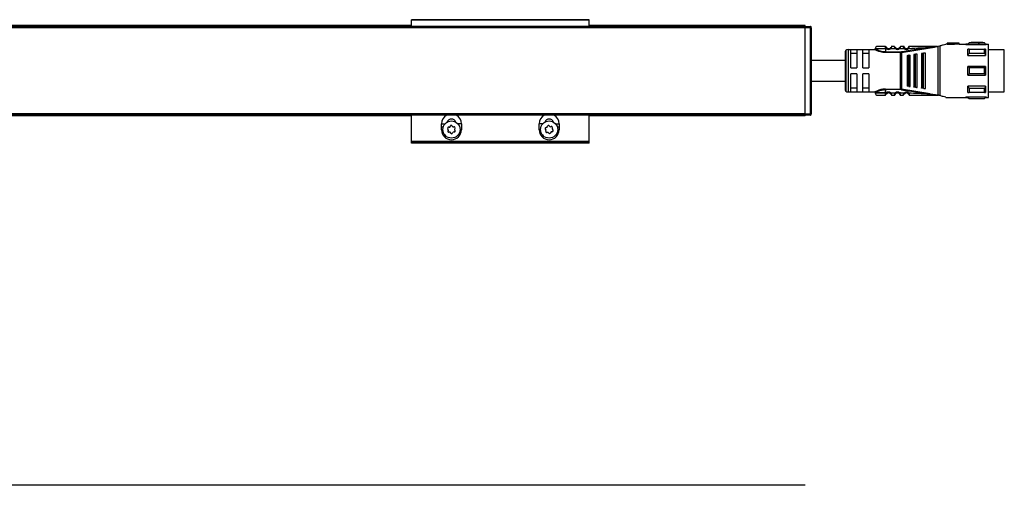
# Model space of a CAD drawing. Header units: millimetres. Extents: x -781 to 2459, y 413 to 796.
# Tile 14 of 17: x 199 to 531, y 639 to 796. Entities that reach past the tile are written whole.
import ezdxf

# ---------------------------------------------------------------- set-up
doc = ezdxf.new("R2010")
doc.units = ezdxf.units.MM

# ---------------------------------------------------------------- blocks, each defined once
blk = doc.blocks.new('Drawing View1')
at = {"color": 7, "linetype": 'Continuous', "lineweight": 25}
for p, q in [((-75, 20.75), (-135, 20.75)), ((-135, 20.55), (-135, 20.75)), ((-75, 20.55), (-135, 20.55)), ((-135, 18.5), (-135, 20.55)), ((-75, 20.55), (-75, 20.75)), ((-75, 18.5), (-75, 20.55)), ((-2, 18.5), (-598, 18.5)), ((-2, 18), (-598, 18)), ((-135, 18.75), (-465, 18.75)), ((-135, 18.55), (-465, 18.55)), ((-2, 18.75), (-75, 18.75)), ((-2, 18.55), (-75, 18.55)), ((-2, 18.55), (-2, 18.75)), ((-2, 18.5), (-2, 18.55)), ((-2, 18.5), (-0.2, 18.5)), ((-2, -11), (-2, 18)), ((-0.2, 18), (-2, 18)), ((-0.2, 18), (-0.2, 18.5)), ((-0.2, -11), (-0.2, 18)), ((0, 18), (-0.2, 18)), ((0, 18), (0, 18.3)), ((0, 18), (0, -11)), ((0.05, 17.55), (0, 17.55)), ((0.05, 13.05), (0.05, 17.55)), ((0, 13.05), (0.05, 13.05)), ((11.79, 10.36), (11.79, -3.36)), ((12.5, 10.65), (12.5, -3.65)), ((12.5, 10.65), (21.5, 10.65)), ((15.5, 10.58), (13.5, 10.58)), ((13.5, 4.5), (13.5, 10.58)), ((15.5, 10.58), (15.5, 4.5)), ((17.5, 4.5), (17.5, 10.58)), ((19.5, 10.58), (17.5, 10.58)), ((19.5, 10.58), (19.5, 4.5)), ((25.2, 11.72), (25.19, 11.75)), ((25.2, 10.95), (25.2, 9.85)), ((25.52, 10.95), (25.2, 10.95)), ((26.89, 10.96), (26.69, 11.18)), ((28.49, 10.97), (26.89, 10.96)), ((28.19, 11.75), (27.21, 11.75)), ((28.68, 11.18), (28.69, 11.2)), ((29.93, 11), (29.72, 11.21)), ((30.6, 9.71), (40.26, 11.27)), ((31.48, 11.54), (31.49, 11.51)), ((31.65, 11.24), (31.63, 11.23)), ((32.93, 11.52), (32.93, 11.51)), ((42.49, 11.75), (42.64, 11.75)), ((42.95, -4.75), (42.95, 11.75)), ((43, 11.76), (43.52, 11.9)), ((43.52, 11.9), (43.52, -4.9)), ((45.77, 12.5), (45.5, 12.5)), ((45.5, 12.5), (45.5, 12.43)), ((46, 12.5), (45.77, 12.5)), ((50, 12.8), (46, 12.8)), ((46, 12.8), (46, 12.77)), ((48.5, 12.77), (46, 12.77)), ((46, 12.47), (46, 12.77)), ((46, 12.47), (48.5, 12.47)), ((50, 12.8), (48.5, 12.69)), ((48.5, 12.77), (48.5, 12.69)), ((48.5, 12.38), (48.5, 12.69)), ((50, 12.5), (48.5, 12.38)), ((50, 12.5), (50, 12.8)), ((50, 12.5), (52.29, 12.5)), ((52.29, 12.5), (52.29, 12.35)), ((52.29, 12.35), (59.2, 12.35)), ((53, 12.5), (52.3, 12.5)), ((53.4, 12.9), (53, 12.5)), ((53, 12.37), (53, 12.5)), ((53, 12.37), (59, 12.37)), ((54.1, 12.9), (53.4, 12.9)), ((58.6, 12.84), (53.4, 12.84)), ((53.4, 10.85), (58.6, 10.85)), ((58.1, 13.1), (54.1, 13.1)), ((54.1, 13.1), (54.1, 13.09)), ((56.5, 13.09), (54.1, 13.09)), ((54.1, 12.89), (54.1, 13.09)), ((54.1, 12.89), (56.5, 12.89)), ((56.5, 13.09), (56.5, 13.05)), ((56.5, 12.85), (56.5, 13.05)), ((58.1, 12.9), (58.1, 13.1)), ((58.6, 12.9), (58.1, 12.9)), ((59, 12.5), (58.6, 12.9)), ((58.6, 12.84), (58.6, 12.9)), ((59.2, 12.5), (59, 12.5)), ((59, 12.5), (59, 12.37)), ((59, 10.84), (59, 8.71)), ((59.2, 12.5), (59.2, 12.35)), ((59.2, 12.5), (60, 12.5)), ((60, -5.5), (60, 12.5)), ((65.3, 10.63), (60, 10.63)), ((65.3, -3.62), (65.3, 10.63)), ((11.5, 9.65), (11.5, -2.65)), ((13.5, 9.42), (15.5, 9.42)), ((17.5, 9.42), (19.5, 9.42)), ((30.17, 9.85), (30.17, 9.68)), ((30.17, -2.68), (30.17, 9.68)), ((30.57, 9.88), (30.6, 9.71)), ((30.6, 9.71), (30.6, -2.71)), ((32.5, 8.68), (32.5, -1.68)), ((32.84, 8.73), (33.04, 8.75)), ((32.84, 8.73), (32.84, -1.73)), ((33.5, -1.81), (33.5, 8.81)), ((34.7, 8.97), (34.7, -1.97)), ((35.13, 9.03), (35.33, 9.05)), ((35.13, 9.03), (35.13, -2.03)), ((35.9, -2.13), (35.9, 9.13)), ((37.3, 9.31), (37.3, -2.31)), ((37.81, 9.38), (37.81, -2.38)), ((38.1, 9.42), (38.01, 9.41)), ((38.01, -2.41), (38.01, 9.41)), ((38.7, -2.5), (38.7, 9.5)), ((53, 8.71), (59, 8.71)), ((58.6, 9.38), (53.4, 9.38)), ((13.5, 4.5), (15.5, 4.5)), ((17.5, 4.5), (19.5, 4.5)), ((53, 2), (53, 5)), ((59, 5), (53, 5)), ((53.4, 4.56), (58.6, 4.56)), ((15.5, 2.5), (13.5, 2.5)), ((13.5, -3.58), (13.5, 2.5)), ((15.5, 2.5), (15.5, -3.58)), ((19.5, 2.5), (17.5, 2.5)), ((17.5, -3.58), (17.5, 2.5)), ((19.5, 2.5), (19.5, -3.58)), ((53, 2), (59, 2)), ((58.6, 2.44), (53.4, 2.44)), ((15.5, -2.42), (13.5, -2.42)), ((19.5, -2.42), (17.5, -2.42)), ((25.2, -2.68), (30.17, -2.68)), ((25.2, -2.85), (25.2, -3.95)), ((30.17, -2.85), (25.2, -2.85)), ((25.2, -3.95), (25.2, -2.85)), ((30.17, -2.85), (30.17, -2.68)), ((30.57, -2.88), (30.6, -2.71)), ((40.26, -4.27), (30.6, -2.71)), ((33.04, -1.75), (32.84, -1.73)), ((35.33, -2.05), (35.13, -2.03)), ((38.01, -2.41), (37.81, -2.38)), ((38.01, -2.41), (38.1, -2.42)), ((59, -1.71), (53, -1.71)), ((53.4, -2.38), (58.6, -2.38)), ((59, -1.71), (59, -3.84)), ((0.05, -6.05), (0, -6.05)), ((0.05, -10.55), (0.05, -6.05)), ((12.5, -3.65), (21.5, -3.65)), ((13.5, -3.58), (15.5, -3.58)), ((17.5, -3.58), (19.5, -3.58)), ((25.19, -4.75), (25.2, -4.72)), ((25.2, -4.73), (25.19, -4.75)), ((25.2, -3.95), (25.52, -3.95)), ((25.2, -4.72), (25.2, -4.73)), ((25.52, -3.95), (25.71, -4.18)), ((26.89, -3.96), (28.49, -3.97)), ((27.21, -4.75), (28.19, -4.75)), ((28.49, -3.97), (28.69, -4.2)), ((29.74, -4.2), (29.72, -4.21)), ((31.43, -4.04), (31.65, -4.24)), ((32.8, -4.26), (32.78, -4.28)), ((42.72, -4.75), (42.49, -4.75)), ((42.72, -4.75), (42.95, -4.75)), ((45.5, -5.43), (45.5, -5.5)), ((45.5, -5.5), (45.77, -5.5)), ((45.77, -5.5), (52.29, -5.5)), ((52.29, -5.35), (59.2, -5.35)), ((52.29, -5.35), (52.29, -5.5)), ((52.29, -5.5), (53, -5.5)), ((59, -5.37), (53, -5.37)), ((53, -5.5), (53.4, -5.9)), ((58.6, -3.85), (53.4, -3.85)), ((53.4, -5.84), (58.6, -5.84)), ((53.4, -5.84), (53.4, -5.9)), ((53.4, -5.9), (58.6, -5.9)), ((58.6, -5.9), (59, -5.5)), ((59, -5.37), (59, -5.5)), ((59, -5.5), (59.2, -5.5)), ((59.2, -5.35), (59.2, -5.5)), ((59.2, -5.5), (60, -5.5)), ((60, -3.62), (65.3, -3.62)), ((-2, -11), (-598, -11)), ((-2, -11.5), (-598, -11.5)), ((-2, -11.5), (-598, -11.5)), ((-135, -11.55), (-465, -11.55)), ((-135, -11.75), (-465, -11.75)), ((-135, -20.42), (-135, -11.5)), ((-75, -20.42), (-75, -11.5)), ((-2, -11.55), (-75, -11.55)), ((-2, -11.75), (-75, -11.75)), ((-2, -11), (-0.2, -11)), ((-0.2, -11.5), (-2, -11.5)), ((-2, -11.55), (-2, -11.51)), ((-2, -11.75), (-2, -11.55)), ((-0.2, -11.5), (-0.2, -11)), ((-0.2, -11), (0, -11)), ((0, -10.55), (0.05, -10.55)), ((0, -11.3), (0, -11)), ((-124.86, -15.42), (-124.86, -14.42)), ((-124.86, -14.42), (-123.67, -14.42)), ((-124.86, -16.42), (-124.86, -15.42)), ((-124.86, -15.42), (-124.25, -15.42)), ((-124.86, -16.42), (-124.4, -16.42)), ((-118.14, -14.42), (-119.33, -14.42)), ((-118.14, -16.42), (-118.6, -16.42)), ((-118.14, -14.42), (-118.14, -16.42)), ((-91.86, -16.42), (-91.86, -14.42)), ((-90.67, -14.42), (-91.86, -14.42)), ((-91.4, -16.42), (-91.86, -16.42)), ((-86.33, -14.42), (-85.14, -14.42)), ((-85.75, -15.42), (-85.14, -15.42)), ((-85.6, -16.42), (-85.14, -16.42)), ((-85.14, -14.42), (-85.14, -15.42)), ((-85.14, -15.42), (-85.14, -16.42)), ((-75, -20.42), (-135, -20.42)), ((-135, -20.62), (-135, -20.42)), ((-75, -20.62), (-135, -20.62)), ((-135, -20.95), (-135, -20.62)), ((-75, -20.95), (-135, -20.95)), ((-75, -20.62), (-75, -20.42)), ((-75, -20.95), (-75, -20.62))]:
    blk.add_line(p, q, dxfattribs=at)
at = {"color": 7, "linetype": 'Continuous', "lineweight": 25, "flags": 128}
for points in [[(25.2, 10.95), (24.12, 10.95), (23.14, 10.95), (22.37, 10.95), (21.87, 10.95), (21.7, 10.95), (21.7, 10.95)], [(53, 8.71), (53, 9.02), (53, 9.31), (53, 9.59), (53, 9.86), (53, 10.12), (53, 10.37), (53, 10.61), (53, 10.84)], [(53.4, 10.85), (53.4, 10.69), (53.4, 10.52), (53.4, 10.34), (53.4, 10.16), (53.4, 9.97), (53.4, 9.78), (53.4, 9.58), (53.4, 9.38)], [(58.6, 9.38), (58.6, 9.58), (58.6, 9.78), (58.6, 9.97), (58.6, 10.16), (58.6, 10.34), (58.6, 10.52), (58.6, 10.69), (58.6, 10.85)], [(25.2, 9.85), (27.98, 9.85), (30.17, 9.85)], [(30.17, 9.68), (27.39, 9.68), (25.2, 9.68)], [(33.04, -1.75), (33.04, -0.58), (33.04, 0.71), (33.04, 2.08), (33.04, 3.5), (33.04, 4.92), (33.04, 6.29), (33.04, 7.58), (33.04, 8.75)], [(35.33, -2.05), (35.33, -0.82), (35.33, 0.54), (35.33, 2), (35.33, 3.5), (35.33, 5), (35.33, 6.46), (35.33, 7.82), (35.33, 9.05)], [(37.81, 9.38), (37.93, 9.4), (38.01, 9.41)], [(53.4, 4.56), (53.4, 4.29), (53.4, 4.03), (53.4, 3.76), (53.4, 3.5), (53.4, 3.24), (53.4, 2.97), (53.4, 2.71), (53.4, 2.44)], [(58.6, 2.44), (58.6, 2.71), (58.6, 2.97), (58.6, 3.24), (58.6, 3.5), (58.6, 3.76), (58.6, 4.03), (58.6, 4.29), (58.6, 4.56)], [(59, 5), (59, 4.63), (59, 4.25), (59, 3.88), (59, 3.5), (59, 3.12), (59, 2.75), (59, 2.37), (59, 2)], [(53, -3.84), (53, -3.61), (53, -3.37), (53, -3.12), (53, -2.86), (53, -2.59), (53, -2.31), (53, -2.02), (53, -1.71)], [(53.4, -2.38), (53.4, -2.58), (53.4, -2.78), (53.4, -2.97), (53.4, -3.16), (53.4, -3.34), (53.4, -3.52), (53.4, -3.69), (53.4, -3.85)], [(58.6, -3.85), (58.6, -3.69), (58.6, -3.52), (58.6, -3.34), (58.6, -3.16), (58.6, -2.97), (58.6, -2.78), (58.6, -2.58), (58.6, -2.38)], [(25.2, -3.95), (24.12, -3.95), (23.14, -3.95), (22.37, -3.95), (21.87, -3.95), (21.7, -3.95)], [(21.7, -3.95), (21.87, -3.95), (22.37, -3.95), (23.14, -3.95), (24.12, -3.95), (25.2, -3.95)], [(53, -5.5), (53, -5.49), (53, -5.47), (53, -5.43), (53, -5.37)], [(58.6, -5.9), (58.6, -5.9), (58.6, -5.89), (58.6, -5.87), (58.6, -5.84)]]:
    blk.add_lwpolyline(points, dxfattribs=at)
at = {"color": 7, "linetype": 'Continuous', "lineweight": 25}
for centre, radius in [((-121.5, -16.35), 2.9), ((-88.5, -16.35), 2.91)]:
    blk.add_circle(centre, radius, dxfattribs=at)
for centre, radius, start, end in [((-0.2, 18.3), 0.2, 0.0036, 90), ((12.5, 9.65), 1, 135, 180), ((12.5, 9.65), 1, 90, 135), ((22.5, 10.95), 0.8, 89.9996, 179.9996), ((26.2, 11.75), 1.05, 229.6056, 310.9276), ((26.2, 11.75), 0.75, 229.5943, 310.9271), ((29.2, 11.75), 1.05, 227.6547, 314.3613), ((29.2, 11.75), 0.75, 227.6552, 314.363), ((32.2, 11.75), 1.05, 222.8628, 320.6918), ((32.2, 11.75), 0.75, 222.8664, 320.7053), ((196.5, 12.89), 143.1, 179.9966, 180.0205), ((30.17, 12.28), 2.43, 270.0069, 279.4584), ((12.5, -2.65), 1, 180, 225), ((30.17, -5.28), 2.43, 80.5507, 89.9914), ((12.5, -2.65), 1, 225, 270), ((22.5, -3.95), 0.8, 180.0004, 270.0004), ((26.2, -4.75), 1.05, 49.0728, 130.4057), ((26.2, -4.75), 0.75, 49.073, 130.406), ((29.2, -4.75), 1.05, 45.6394, 132.3452), ((29.2, -4.75), 0.75, 45.6377, 132.3451), ((32.2, -4.75), 1.05, 39.3085, 137.1337), ((32.2, -4.75), 0.75, 39.2951, 137.1337), ((-121.5, -14.42), 3.36, 119.7252, 180), ((-121.5, -14.42), 1.6, 20.3072, 159.6928), ((-121.5, -14.42), 3.36, 0, 60.2748), ((-88.5, -14.42), 3.36, 119.7252, 180), ((-88.5, -14.42), 1.6, 20.3072, 159.6928), ((-88.5, -14.42), 3.36, 0, 60.2748), ((-0.2, -11.3), 0.2, 270, 359.9989), ((-121.5, -16.42), 3.36, 180, 0), ((-122.49, -15.86), 0.295, 79.1888, 228.5631), ((-123.01, -16.45), 0.49, 319.1888, 48.5631), ((-122.34, -15.09), 0.49, 259.1888, 348.5631), ((-121.57, -15.25), 0.295, 19.1888, 168.5631), ((-120.83, -14.99), 0.49, 199.1888, 288.5631), ((-120.58, -15.73), 0.295, 319.1888, 108.5631), ((-120.51, -16.84), 0.295, 259.1888, 48.5631), ((-119.99, -16.25), 0.49, 139.1888, 228.5631), ((-88.5, -16.42), 3.36, 180, 0), ((-89.54, -15.99), 0.295, 86.3579, 235.7323), ((-89.99, -16.64), 0.49, 326.3579, 55.7323), ((-89.49, -15.21), 0.49, 266.3579, 355.7323), ((-88.71, -15.27), 0.295, 26.3579, 175.7323), ((-88.01, -14.92), 0.49, 206.3579, 295.7323), ((-87.67, -15.62), 0.295, 326.3579, 115.7323), ((-87.01, -16.06), 0.49, 146.3579, 235.7323), ((-87.46, -16.71), 0.295, 266.3579, 55.7323), ((-122.42, -16.97), 0.295, 139.1888, 288.5631), ((-122.17, -17.71), 0.49, 19.1888, 108.5631), ((-121.43, -17.45), 0.295, 199.1888, 348.5631), ((-120.66, -17.61), 0.49, 79.1888, 168.5631), ((-89.33, -17.08), 0.295, 146.3579, 295.7323), ((-88.99, -17.78), 0.49, 26.3579, 115.7323), ((-88.29, -17.43), 0.295, 206.3579, 355.7323), ((-87.51, -17.49), 0.49, 86.3579, 175.7323)]:
    blk.add_arc(centre, radius, start, end, dxfattribs=at)
for points in [[(-2, 18), (-2, 18.07), (-2, 18.2), (-2, 18.36), (-2, 18.48), (-2, 18.49), (-2, 18.5)], [(25.2, 10.95), (25.2, 11.04), (25.2, 11.21), (25.2, 11.44), (25.2, 11.63), (25.2, 11.69), (25.2, 11.72)], [(25.2, 9.85), (25.2, 9.83), (25.2, 9.8), (25.2, 9.75), (25.2, 9.71), (25.2, 9.69), (25.2, 9.68)], [(25.2, -2.68), (25.2, -2.69), (25.2, -2.71), (25.2, -2.75), (25.2, -2.8), (25.2, -2.83), (25.2, -2.85)], [(26.89, -3.96), (26.86, -3.99), (26.81, -4.05), (26.75, -4.12), (26.7, -4.17), (26.69, -4.18), (26.69, -4.18)], [(-2, -11), (-2, -11.04), (-2, -11.13), (-2, -11.26), (-2, -11.37), (-2, -11.41), (-2, -11.44)], [(-2, -11.5), (-2, -11.5), (-2, -11.49), (-2, -11.46), (-2, -11.44)]]:
    blk.add_open_spline(points, degree=3, dxfattribs=at)
for points, knots in [([(21.7, 10.85), (21.7, 10.83), (21.69, 10.79), (21.67, 10.74), (21.64, 10.71), (21.61, 10.68), (21.56, 10.65), (21.52, 10.65), (21.49, 10.65)], [0, 0, 0, 0, 0.239884, 0.369299, 0.501423, 0.633336, 0.76215, 1, 1, 1, 1]), ([(24.22, 9.76), (24.13, 9.77), (23.78, 9.82), (23.23, 9.96), (22.61, 10.16), (22.11, 10.37), (21.76, 10.53), (21.53, 10.63), (21.51, 10.64), (21.5, 10.65)], [0, 0, 0, 0, 0.0617121, 0.2245173, 0.3904658, 0.5519117, 0.7141322, 0.8654233, 1, 1, 1, 1]), ([(25.2, 9.85), (24.98, 9.86), (24.51, 9.88), (23.77, 10.01), (23.17, 10.2), (22.5, 10.45), (22.02, 10.68), (21.74, 10.83), (21.71, 10.84), (21.7, 10.85)], [0, 0, 0, 0, 0.119652, 0.249058, 0.420348, 0.499129, 0.748943, 0.878056, 1, 1, 1, 1]), ([(25.19, 11.75), (24.84, 11.75), (24.13, 11.75), (23.24, 11.75), (22.62, 11.75), (22.54, 11.75), (22.5, 11.75)], [0, 0, 0, 0, 0.249999, 0.499999, 0.749999, 1, 1, 1, 1]), ([(25.19, 11.75), (25.23, 11.75), (25.28, 11.74), (25.33, 11.72), (25.34, 11.71)], [0, 0, 0, 0, 0.606991, 1, 1, 1, 1]), ([(25.2, 11.72), (25.21, 11.69), (25.22, 11.62), (25.27, 11.43), (25.36, 11.19), (25.47, 11.03), (25.52, 10.95)], [0, 0, 0, 0, 0.2399615, 0.482804, 0.7352651, 1, 1, 1, 1]), ([(25.52, 10.95), (25.55, 10.98), (25.6, 11.04), (25.66, 11.12), (25.71, 11.17), (25.71, 11.18), (25.71, 11.18)], [0, 0, 0, 0, 0.25, 0.5, 0.75, 1, 1, 1, 1]), ([(25.71, 11.18), (25.7, 11.2), (25.66, 11.23), (25.61, 11.28), (25.57, 11.34), (25.54, 11.39), (25.53, 11.41), (25.53, 11.41)], [0, 0, 0, 0, 0.21472, 0.437653, 0.684916, 0.935195, 1, 1, 1, 1]), ([(26.87, 11.41), (26.87, 11.41), (26.86, 11.39), (26.83, 11.35), (26.8, 11.29), (26.75, 11.24), (26.71, 11.2), (26.69, 11.18)], [0, 0, 0, 0, 0.052646, 0.297014, 0.530096, 0.761235, 1, 1, 1, 1]), ([(27.21, 11.75), (27.21, 11.74), (27.2, 11.74), (27.19, 11.67), (27.16, 11.58), (27.12, 11.43), (27.04, 11.21), (26.94, 11.04), (26.89, 10.96)], [0, 0, 0, 0, 0.145861, 0.284683, 0.416939, 0.543177, 0.7791, 1, 1, 1, 1]), ([(27.21, 11.75), (27.17, 11.75), (27.12, 11.74), (27.08, 11.72), (27.06, 11.71)], [0, 0, 0, 0, 0.608621, 1, 1, 1, 1]), ([(28.24, 11.53), (28.23, 11.59), (28.21, 11.68), (28.19, 11.74), (28.19, 11.75), (28.19, 11.75)], [0, 0, 0, 0, 0.451321, 0.721662, 1, 1, 1, 1]), ([(28.19, 11.75), (28.19, 11.75), (28.19, 11.74), (28.21, 11.68), (28.23, 11.61), (28.24, 11.55), (28.25, 11.53)], [0, 0, 0, 0, 0.2994, 0.587029, 0.863883, 1, 1, 1, 1]), ([(28.68, 11.18), (28.64, 11.21), (28.56, 11.25), (28.45, 11.33), (28.37, 11.41), (28.3, 11.48), (28.26, 11.52), (28.24, 11.54)], [0, 0, 0, 0, 0.300878, 0.470039, 0.652797, 0.847683, 1, 1, 1, 1]), ([(28.49, 10.97), (28.44, 11.07), (28.36, 11.21), (28.29, 11.39), (28.25, 11.49), (28.24, 11.53), (28.24, 11.53)], [0, 0, 0, 0, 0.46842, 0.704336, 0.943532, 1, 1, 1, 1]), ([(28.68, 11.18), (28.64, 11.21), (28.56, 11.25), (28.45, 11.33), (28.37, 11.41), (28.3, 11.48), (28.26, 11.52), (28.25, 11.53)], [0, 0, 0, 0, 0.304954, 0.476426, 0.661712, 0.859327, 1, 1, 1, 1]), ([(28.49, 10.97), (28.52, 11), (28.57, 11.06), (28.64, 11.13), (28.67, 11.17), (28.68, 11.18), (28.68, 11.18)], [0, 0, 0, 0, 0.3303273, 0.6606546, 0.9909819, 1, 1, 1, 1]), ([(30.16, 11.55), (30.14, 11.53), (30.1, 11.49), (30.03, 11.42), (29.95, 11.35), (29.85, 11.27), (29.78, 11.22), (29.74, 11.2)], [0, 0, 0, 0, 0.151422, 0.346555, 0.529528, 0.69879, 1, 1, 1, 1]), ([(30.16, 11.54), (30.16, 11.54), (30.15, 11.5), (30.12, 11.4), (30.06, 11.23), (29.98, 11.09), (29.93, 11)], [0, 0, 0, 0, 0.051028, 0.29324, 0.5333, 1, 1, 1, 1]), ([(29.93, 11), (30.21, 11.01), (30.71, 11.02), (31.21, 11.03), (31.43, 11.04)], [0, 0, 0, 0, 0.560006, 1, 1, 1, 1]), ([(30.21, 11.75), (30.2, 11.75), (30.2, 11.74), (30.19, 11.68), (30.17, 11.59), (30.16, 11.54)], [0, 0, 0, 0, 0.285763, 0.563157, 1, 1, 1, 1]), ([(31.19, 11.75), (31.01, 11.75), (30.68, 11.75), (30.35, 11.75), (30.21, 11.75)], [0, 0, 0, 0, 0.559996, 1, 1, 1, 1]), ([(40.23, 11.45), (38.43, 11.16), (35.2, 10.65), (31.98, 10.12), (30.57, 9.88)], [0, 0, 0, 0, 0.560137, 1, 1, 1, 1]), ([(31.43, 11.04), (31.39, 11.12), (31.32, 11.25), (31.27, 11.42), (31.23, 11.57), (31.21, 11.68), (31.19, 11.74), (31.19, 11.75), (31.19, 11.75)], [0, 0, 0, 0, 0.247334, 0.375347, 0.504126, 0.744161, 0.871848, 1, 1, 1, 1]), ([(31.34, 11.67), (31.33, 11.67), (31.29, 11.69), (31.24, 11.69), (31.21, 11.69), (31.2, 11.69)], [0, 0, 0, 0, 0.424052, 0.839119, 1, 1, 1, 1]), ([(31.43, 11.63), (31.42, 11.65), (31.39, 11.68), (31.34, 11.67), (31.3, 11.63), (31.28, 11.57), (31.27, 11.54)], [0, 0, 0, 0, 0.22392, 0.467886, 0.727976, 1, 1, 1, 1]), ([(31.43, 11.63), (31.43, 11.63), (31.46, 11.6), (31.47, 11.57), (31.48, 11.54)], [0, 0, 0, 0, 0.156082, 1, 1, 1, 1]), ([(31.63, 11.23), (31.63, 11.22), (31.63, 11.22), (31.59, 11.18), (31.52, 11.12), (31.46, 11.06), (31.43, 11.04)], [0, 0, 0, 0, 0.015986, 0.343991, 0.671995, 1, 1, 1, 1]), ([(31.46, 11.36), (31.46, 11.39), (31.45, 11.45), (31.47, 11.51), (31.47, 11.51), (31.48, 11.52)], [0, 0, 0, 0, 0.372925, 0.726855, 1, 1, 1, 1]), ([(31.64, 11.22), (31.62, 11.24), (31.58, 11.29), (31.53, 11.36), (31.49, 11.44), (31.47, 11.48), (31.47, 11.5)], [0, 0, 0, 0, 0.2376446, 0.4819358, 0.7355947, 1, 1, 1, 1]), ([(32.92, 11.54), (32.92, 11.53), (32.91, 11.52), (32.89, 11.45), (32.84, 11.36), (32.8, 11.3), (32.78, 11.28)], [0, 0, 0, 0, 0.3061159, 0.5902458, 0.7966063, 1, 1, 1, 1]), ([(33.01, 11.08), (32.98, 11.11), (32.92, 11.16), (32.84, 11.22), (32.79, 11.27), (32.78, 11.27), (32.78, 11.28)], [0, 0, 0, 0, 0.25, 0.5, 0.75, 1, 1, 1, 1]), ([(32.94, 11.52), (32.93, 11.5), (32.92, 11.46), (32.88, 11.39), (32.84, 11.32), (32.81, 11.28), (32.79, 11.26)], [0, 0, 0, 0, 0.264087, 0.517648, 0.762071, 1, 1, 1, 1]), ([(32.92, 11.54), (32.93, 11.57), (32.94, 11.6), (32.97, 11.63), (32.97, 11.64)], [0, 0, 0, 0, 0.835339, 1, 1, 1, 1]), ([(32.93, 11.52), (32.93, 11.52), (32.94, 11.52), (32.95, 11.47), (32.95, 11.41), (32.96, 11.38)], [0, 0, 0, 0, 0.220453, 0.599391, 1, 1, 1, 1]), ([(33.14, 11.55), (33.13, 11.58), (33.1, 11.64), (33.06, 11.68), (33.01, 11.68), (32.98, 11.65), (32.97, 11.64)], [0, 0, 0, 0, 0.273158, 0.534082, 0.777822, 1, 1, 1, 1]), ([(33.01, 11.08), (33.05, 11.17), (33.1, 11.3), (33.14, 11.45), (33.17, 11.57), (33.19, 11.67), (33.2, 11.74), (33.2, 11.75), (33.21, 11.75)], [0, 0, 0, 0, 0.254808, 0.382547, 0.508766, 0.691911, 0.830633, 1, 1, 1, 1]), ([(33.01, 11.08), (34.36, 11.14), (36.77, 11.23), (39.18, 11.38), (40.23, 11.45)], [0, 0, 0, 0, 0.560034, 1, 1, 1, 1]), ([(33.19, 11.7), (33.19, 11.7), (33.16, 11.7), (33.11, 11.69), (33.08, 11.68), (33.06, 11.67)], [0, 0, 0, 0, 0.143976, 0.567382, 1, 1, 1, 1]), ([(42.49, 11.75), (40.76, 11.75), (37.67, 11.75), (34.57, 11.75), (33.21, 11.75)], [0, 0, 0, 0, 0.559906, 1, 1, 1, 1]), ([(42.66, 11.73), (42.26, 11.69), (41.45, 11.6), (40.64, 11.5), (40.23, 11.45)], [0, 0, 0, 0, 0.49694, 1, 1, 1, 1]), ([(40.23, 11.45), (40.23, 11.45), (40.24, 11.44), (40.24, 11.41), (40.24, 11.37), (40.25, 11.33), (40.26, 11.3), (40.26, 11.28), (40.26, 11.27)], [0, 0, 0, 0, 0.049755, 0.133456, 0.408467, 0.532389, 0.771005, 1, 1, 1, 1]), ([(40.26, 11.27), (40.75, 11.35), (41.48, 11.47), (42.24, 11.61), (42.56, 11.68), (42.66, 11.7), (42.71, 11.73), (42.72, 11.74), (42.72, 11.74), (42.72, 11.75), (42.72, 11.75), (42.72, 11.75)], [0, 0, 0, 0, 0.580636, 0.865806, 0.906199, 0.969441, 0.981675, 0.986662, 0.991168, 0.995499, 1, 1, 1, 1]), ([(42.7, 11.74), (42.7, 11.74), (42.7, 11.74), (42.69, 11.74), (42.67, 11.75), (42.65, 11.75), (42.64, 11.75)], [0, 0, 0, 0, 0.068493, 0.149045, 0.357724, 1, 1, 1, 1]), ([(42.72, 11.75), (42.71, 11.75), (42.7, 11.75), (42.67, 11.75), (42.65, 11.75), (42.64, 11.75), (42.64, 11.75), (42.64, 11.75), (42.64, 11.75), (42.64, 11.75), (42.64, 11.75)], [0, 0, 0, 0, 0.219058, 0.584738, 0.867155, 0.887733, 0.906757, 0.926, 0.947181, 1, 1, 1, 1]), ([(42.66, 11.73), (42.67, 11.73), (42.68, 11.73), (42.69, 11.74), (42.7, 11.74), (42.7, 11.74), (42.7, 11.74), (42.7, 11.74), (42.7, 11.74), (42.7, 11.74)], [0, 0, 0, 0, 0.5717539, 0.6901679, 0.8033657, 0.8618965, 0.9115712, 0.9559773, 1, 1, 1, 1]), ([(42.72, 11.75), (42.76, 11.75), (42.83, 11.75), (42.9, 11.75), (42.93, 11.75)], [0, 0, 0, 0, 0.559552, 1, 1, 1, 1]), ([(42.95, 11.75), (42.95, 11.75), (42.94, 11.75), (42.93, 11.75), (42.93, 11.75)], [0, 0, 0, 0, 0.5557215, 1, 1, 1, 1]), ([(42.95, 11.75), (42.96, 11.75), (42.98, 11.75), (42.99, 11.76), (43, 11.76)], [0, 0, 0, 0, 0.500602, 1, 1, 1, 1]), ([(45.5, 12.43), (45.24, 12.36), (44.72, 12.21), (43.92, 12), (43.52, 11.9)], [0, 0, 0, 0, 0.496428, 1, 1, 1, 1]), ([(53, 12.37), (53.07, 12.46), (53.2, 12.62), (53.34, 12.77), (53.4, 12.84)], [0, 0, 0, 0, 0.553792, 1, 1, 1, 1]), ([(53.4, 10.85), (53.32, 10.85), (53.19, 10.84), (53.06, 10.84), (53, 10.84)], [0, 0, 0, 0, 0.5661892, 1, 1, 1, 1]), ([(56.5, 13.05), (56.8, 13.06), (57.33, 13.09), (57.87, 13.1), (58.1, 13.1)], [0, 0, 0, 0, 0.559988, 1, 1, 1, 1]), ([(56.5, 12.85), (56.8, 12.86), (57.33, 12.89), (57.87, 12.9), (58.1, 12.9)], [0, 0, 0, 0, 0.559988, 1, 1, 1, 1]), ([(58.6, 12.84), (58.68, 12.75), (58.81, 12.6), (58.94, 12.44), (59, 12.37)], [0, 0, 0, 0, 0.5661892, 1, 1, 1, 1]), ([(59, 10.84), (58.93, 10.84), (58.8, 10.84), (58.66, 10.85), (58.6, 10.85)], [0, 0, 0, 0, 0.553792, 1, 1, 1, 1]), ([(11.5, 7), (10.31, 7), (7.71, 7), (4, 7), (1.36, 7), (0.12, 7), (0, 7)], [0, 0, 0, 0, 0.31113, 0.677216, 0.96816, 1, 1, 1, 1]), ([(25.2, 9.68), (25, 9.68), (24.67, 9.68), (24.35, 9.74), (24.22, 9.76)], [0, 0, 0, 0, 0.5868212, 1, 1, 1, 1]), ([(30.17, 9.68), (30.21, 9.68), (30.28, 9.68), (30.35, 9.68), (30.38, 9.69)], [0, 0, 0, 0, 0.559726, 1, 1, 1, 1]), ([(30.6, 9.71), (30.56, 9.71), (30.49, 9.7), (30.41, 9.69), (30.38, 9.69)], [0, 0, 0, 0, 0.559933, 1, 1, 1, 1]), ([(32.5, 8.68), (32.51, 8.68), (32.52, 8.68), (32.6, 8.69), (32.7, 8.71), (32.78, 8.72), (32.82, 8.72), (32.84, 8.73)], [0, 0, 0, 0, 0.323921, 0.5874, 0.803788, 0.901229, 1, 1, 1, 1]), ([(33.1, 8.76), (33.09, 8.76), (33.07, 8.76), (33.05, 8.75), (33.04, 8.75)], [0, 0, 0, 0, 0.559946, 1, 1, 1, 1]), ([(33.1, 8.76), (33.15, 8.77), (33.25, 8.78), (33.38, 8.8), (33.48, 8.81), (33.49, 8.81), (33.5, 8.81)], [0, 0, 0, 0, 0.1849, 0.408712, 0.685985, 1, 1, 1, 1]), ([(35.13, 9.03), (35.1, 9.02), (35.05, 9.02), (34.95, 9), (34.83, 8.99), (34.72, 8.97), (34.71, 8.97), (34.7, 8.97)], [0, 0, 0, 0, 0.097342, 0.196469, 0.405839, 0.669699, 1, 1, 1, 1]), ([(35.4, 9.06), (35.39, 9.06), (35.36, 9.06), (35.34, 9.06), (35.33, 9.05)], [0, 0, 0, 0, 0.559949, 1, 1, 1, 1]), ([(35.9, 9.13), (35.89, 9.13), (35.88, 9.13), (35.76, 9.11), (35.62, 9.09), (35.49, 9.08), (35.43, 9.07), (35.4, 9.06)], [0, 0, 0, 0, 0.30579, 0.570569, 0.801387, 0.904132, 1, 1, 1, 1]), ([(37.81, 9.38), (37.78, 9.38), (37.72, 9.37), (37.6, 9.35), (37.45, 9.34), (37.32, 9.32), (37.31, 9.32), (37.3, 9.31)], [0, 0, 0, 0, 0.095969, 0.193666, 0.400239, 0.664134, 1, 1, 1, 1]), ([(38.7, 9.5), (38.69, 9.5), (38.67, 9.5), (38.52, 9.48), (38.35, 9.45), (38.21, 9.43), (38.13, 9.43), (38.1, 9.42)], [0, 0, 0, 0, 0.325938, 0.603471, 0.815327, 0.910521, 1, 1, 1, 1]), ([(53, 8.71), (53.07, 8.84), (53.2, 9.06), (53.34, 9.28), (53.4, 9.38)], [0, 0, 0, 0, 0.553742, 1, 1, 1, 1]), ([(58.6, 9.38), (58.68, 9.25), (58.81, 9.03), (58.94, 8.81), (59, 8.71)], [0, 0, 0, 0, 0.566235, 1, 1, 1, 1]), ([(53.4, 4.56), (53.32, 4.64), (53.19, 4.79), (53.06, 4.94), (53, 5)], [0, 0, 0, 0, 0.566189, 1, 1, 1, 1]), ([(59, 5), (58.93, 4.92), (58.8, 4.77), (58.66, 4.62), (58.6, 4.56)], [0, 0, 0, 0, 0.553792, 1, 1, 1, 1]), ([(0, 0), (1.53, 0), (5.36, 0), (9.2, 0), (11.5, 0)], [0, 0, 0, 0, 0.400509, 1, 1, 1, 1]), ([(53, 2), (53.07, 2.08), (53.2, 2.23), (53.34, 2.38), (53.4, 2.44)], [0, 0, 0, 0, 0.553792, 1, 1, 1, 1]), ([(58.6, 2.44), (58.68, 2.36), (58.81, 2.21), (58.94, 2.06), (59, 2)], [0, 0, 0, 0, 0.566189, 1, 1, 1, 1]), ([(25.2, -2.68), (24.79, -2.7), (24.09, -2.74), (23.04, -3.01), (22.19, -3.32), (21.61, -3.6), (21.53, -3.63), (21.5, -3.65)], [0, 0, 0, 0, 0.208658, 0.361333, 0.608024, 0.810846, 1, 1, 1, 1]), ([(24.27, -2.94), (24.13, -2.96), (23.68, -3.03), (23.17, -3.2), (22.5, -3.45), (22.01, -3.69), (21.76, -3.82), (21.68, -3.86), (21.7, -3.85), (21.7, -3.85)], [0, 0, 0, 0, 0.095567, 0.301836, 0.396745, 0.697612, 0.853097, 0.999987, 1, 1, 1, 1]), ([(21.7, -3.85), (21.71, -3.84), (21.74, -3.83), (22.02, -3.68), (22.5, -3.45), (23, -3.26), (23.37, -3.14), (23.76, -3.01), (24.13, -2.96), (24.27, -2.94)], [0, 0, 0, 0, 0.146821, 0.302261, 0.603029, 0.697877, 0.754032, 0.904463, 1, 1, 1, 1]), ([(24.27, -2.94), (24.36, -2.92), (24.65, -2.86), (24.97, -2.86), (25.2, -2.85)], [0, 0, 0, 0, 0.294986, 1, 1, 1, 1]), ([(30.38, -2.69), (30.34, -2.68), (30.27, -2.68), (30.2, -2.68), (30.17, -2.68)], [0, 0, 0, 0, 0.560115, 1, 1, 1, 1]), ([(30.38, -2.69), (30.42, -2.69), (30.49, -2.7), (30.56, -2.71), (30.6, -2.71)], [0, 0, 0, 0, 0.560253, 1, 1, 1, 1]), ([(30.57, -2.88), (32.37, -3.18), (35.59, -3.71), (38.81, -4.23), (40.23, -4.45)], [0, 0, 0, 0, 0.559894, 1, 1, 1, 1]), ([(32.84, -1.73), (32.82, -1.72), (32.78, -1.72), (32.7, -1.71), (32.6, -1.69), (32.52, -1.68), (32.51, -1.68), (32.5, -1.68)], [0, 0, 0, 0, 0.096571, 0.197429, 0.41274, 0.676188, 1, 1, 1, 1]), ([(33.04, -1.75), (33.05, -1.75), (33.07, -1.76), (33.09, -1.76), (33.1, -1.76)], [0, 0, 0, 0, 0.5535053, 1, 1, 1, 1]), ([(33.1, -1.76), (33.12, -1.76), (33.17, -1.77), (33.26, -1.78), (33.38, -1.8), (33.48, -1.81), (33.49, -1.81), (33.5, -1.81)], [0, 0, 0, 0, 0.092113, 0.190371, 0.409273, 0.68628, 1, 1, 1, 1]), ([(35.13, -2.03), (35.1, -2.02), (35.05, -2.02), (34.95, -2), (34.83, -1.99), (34.72, -1.97), (34.71, -1.97), (34.7, -1.97)], [0, 0, 0, 0, 0.095358, 0.192264, 0.405805, 0.669689, 1, 1, 1, 1]), ([(35.33, -2.05), (35.34, -2.06), (35.37, -2.06), (35.39, -2.06), (35.4, -2.06)], [0, 0, 0, 0, 0.553052, 1, 1, 1, 1]), ([(35.4, -2.06), (35.43, -2.07), (35.49, -2.08), (35.61, -2.09), (35.75, -2.11), (35.87, -2.13), (35.89, -2.13), (35.9, -2.13)], [0, 0, 0, 0, 0.090894, 0.187707, 0.403221, 0.680517, 1, 1, 1, 1]), ([(37.81, -2.38), (37.78, -2.38), (37.72, -2.37), (37.6, -2.35), (37.45, -2.34), (37.32, -2.32), (37.31, -2.32), (37.3, -2.31)], [0, 0, 0, 0, 0.09377, 0.189049, 0.400199, 0.66412, 1, 1, 1, 1]), ([(38.1, -2.42), (38.13, -2.43), (38.21, -2.43), (38.35, -2.45), (38.52, -2.48), (38.67, -2.5), (38.69, -2.5), (38.7, -2.5)], [0, 0, 0, 0, 0.089482, 0.184693, 0.396628, 0.674165, 1, 1, 1, 1]), ([(53.4, -2.38), (53.32, -2.25), (53.19, -2.03), (53.06, -1.81), (53, -1.71)], [0, 0, 0, 0, 0.566235, 1, 1, 1, 1]), ([(59, -1.71), (58.93, -1.84), (58.8, -2.06), (58.66, -2.28), (58.6, -2.38)], [0, 0, 0, 0, 0.553742, 1, 1, 1, 1]), ([(21.49, -3.65), (21.52, -3.65), (21.56, -3.65), (21.61, -3.68), (21.64, -3.71), (21.67, -3.74), (21.69, -3.79), (21.7, -3.83), (21.7, -3.85)], [0, 0, 0, 0, 0.237753, 0.366554, 0.498476, 0.630623, 0.760069, 1, 1, 1, 1]), ([(22.5, -4.75), (22.54, -4.75), (22.62, -4.75), (23.24, -4.75), (24.13, -4.75), (24.84, -4.75), (25.19, -4.75)], [0, 0, 0, 0, 0.25, 0.499999, 0.75, 1, 1, 1, 1]), ([(25.2, -4.72), (25.2, -4.69), (25.2, -4.63), (25.2, -4.44), (25.2, -4.21), (25.2, -4.04), (25.2, -3.95)], [0, 0, 0, 0, 0.25, 0.5, 0.75, 1, 1, 1, 1]), ([(25.2, -4.72), (25.21, -4.69), (25.21, -4.65), (25.24, -4.55), (25.25, -4.52)], [0, 0, 0, 0, 0.6825888, 1, 1, 1, 1]), ([(25.25, -4.52), (25.26, -4.49), (25.28, -4.4), (25.37, -4.19), (25.47, -4.03), (25.52, -3.95)], [0, 0, 0, 0, 0.194015, 0.577884, 1, 1, 1, 1]), ([(25.25, -4.52), (25.27, -4.51), (25.31, -4.46), (25.38, -4.39), (25.46, -4.32), (25.57, -4.23), (25.65, -4.19), (25.7, -4.16)], [0, 0, 0, 0, 0.139128, 0.337412, 0.523046, 0.694646, 1, 1, 1, 1]), ([(26.69, -4.18), (26.71, -4.2), (26.74, -4.23), (26.79, -4.29), (26.83, -4.35), (26.86, -4.39), (26.87, -4.41), (26.87, -4.41)], [0, 0, 0, 0, 0.214698, 0.437537, 0.685118, 0.935394, 1, 1, 1, 1]), ([(26.89, -3.96), (26.94, -4.04), (27.04, -4.22), (27.12, -4.44), (27.17, -4.58), (27.19, -4.67), (27.2, -4.74), (27.21, -4.74), (27.21, -4.75)], [0, 0, 0, 0, 0.226087, 0.46364, 0.589382, 0.720309, 0.857009, 1, 1, 1, 1]), ([(27.21, -4.75), (27.17, -4.75), (27.12, -4.74), (27.07, -4.72), (27.06, -4.71)], [0, 0, 0, 0, 0.607463, 1, 1, 1, 1]), ([(28.19, -4.75), (28.19, -4.75), (28.19, -4.74), (28.21, -4.68), (28.23, -4.59), (28.27, -4.45), (28.35, -4.23), (28.45, -4.06), (28.49, -3.97)], [0, 0, 0, 0, 0.140245, 0.275117, 0.40509, 0.530691, 0.770081, 1, 1, 1, 1]), ([(28.2, -4.68), (28.21, -4.69), (28.24, -4.69), (28.29, -4.68), (28.33, -4.67), (28.35, -4.66)], [0, 0, 0, 0, 0.159829, 0.575476, 1, 1, 1, 1]), ([(28.25, -4.53), (28.26, -4.52), (28.3, -4.48), (28.37, -4.41), (28.45, -4.33), (28.56, -4.25), (28.64, -4.21), (28.68, -4.18)], [0, 0, 0, 0, 0.140571, 0.33799, 0.523319, 0.694819, 1, 1, 1, 1]), ([(28.27, -4.51), (28.28, -4.55), (28.3, -4.62), (28.35, -4.67), (28.39, -4.67), (28.42, -4.65), (28.43, -4.63)], [0, 0, 0, 0, 0.271842, 0.5316388, 0.7754663, 1, 1, 1, 1]), ([(28.47, -4.48), (28.48, -4.46), (28.5, -4.41), (28.55, -4.33), (28.61, -4.25), (28.66, -4.2), (28.68, -4.18)], [0, 0, 0, 0, 0.264475, 0.518082, 0.762194, 1, 1, 1, 1]), ([(28.48, -4.51), (28.48, -4.51), (28.48, -4.51), (28.47, -4.49), (28.47, -4.42), (28.48, -4.35), (28.48, -4.32)], [0, 0, 0, 0, 0.027047, 0.332243, 0.658218, 1, 1, 1, 1]), ([(29.93, -4), (29.91, -4.03), (29.85, -4.08), (29.78, -4.15), (29.75, -4.19), (29.74, -4.2), (29.74, -4.2)], [0, 0, 0, 0, 0.327718, 0.655436, 0.983154, 1, 1, 1, 1]), ([(29.74, -4.2), (29.78, -4.22), (29.85, -4.27), (29.95, -4.35), (30.03, -4.42), (30.1, -4.49), (30.14, -4.52), (30.15, -4.54)], [0, 0, 0, 0, 0.3054612, 0.4771323, 0.6627351, 0.8613323, 1, 1, 1, 1]), ([(29.74, -4.2), (29.76, -4.22), (29.8, -4.26), (29.86, -4.34), (29.9, -4.42), (29.92, -4.47), (29.93, -4.49)], [0, 0, 0, 0, 0.2374776, 0.4816007, 0.7351677, 1, 1, 1, 1]), ([(29.93, -4.33), (29.93, -4.37), (29.93, -4.43), (29.93, -4.5), (29.92, -4.51), (29.92, -4.51)], [0, 0, 0, 0, 0.357894, 0.697725, 1, 1, 1, 1]), ([(31.43, -4.04), (31.15, -4.03), (30.65, -4.01), (30.15, -4), (29.93, -4)], [0, 0, 0, 0, 0.559997, 1, 1, 1, 1]), ([(29.93, -4), (29.98, -4.09), (30.05, -4.23), (30.11, -4.41), (30.16, -4.56), (30.19, -4.68), (30.2, -4.74), (30.2, -4.75), (30.21, -4.75)], [0, 0, 0, 0, 0.248519, 0.379171, 0.512748, 0.747039, 0.872877, 1, 1, 1, 1]), ([(29.97, -4.63), (29.98, -4.64), (30.01, -4.67), (30.05, -4.67), (30.1, -4.62), (30.12, -4.55), (30.13, -4.52)], [0, 0, 0, 0, 0.223232, 0.466803, 0.727337, 1, 1, 1, 1]), ([(30.05, -4.66), (30.07, -4.67), (30.11, -4.68), (30.16, -4.69), (30.18, -4.69), (30.19, -4.69)], [0, 0, 0, 0, 0.4349926, 0.8610849, 1, 1, 1, 1]), ([(30.21, -4.75), (30.39, -4.75), (30.72, -4.75), (31.05, -4.75), (31.19, -4.75)], [0, 0, 0, 0, 0.560004, 1, 1, 1, 1]), ([(31.19, -4.75), (31.19, -4.75), (31.19, -4.74), (31.2, -4.7), (31.21, -4.64), (31.22, -4.59), (31.23, -4.57)], [0, 0, 0, 0, 0.295153, 0.552432, 0.831867, 1, 1, 1, 1]), ([(31.23, -4.57), (31.23, -4.56), (31.24, -4.52), (31.27, -4.42), (31.32, -4.26), (31.39, -4.12), (31.43, -4.04)], [0, 0, 0, 0, 0.087979, 0.316247, 0.546568, 1, 1, 1, 1]), ([(31.23, -4.57), (31.25, -4.55), (31.29, -4.51), (31.36, -4.44), (31.43, -4.37), (31.51, -4.31), (31.58, -4.26), (31.62, -4.24), (31.64, -4.22)], [0, 0, 0, 0, 0.177835, 0.365687, 0.542516, 0.706669, 0.858468, 1, 1, 1, 1]), ([(31.23, -4.57), (31.25, -4.55), (31.29, -4.51), (31.36, -4.44), (31.43, -4.37), (31.51, -4.31), (31.58, -4.26), (31.62, -4.24), (31.64, -4.22)], [0, 0, 0, 0, 0.172959, 0.362209, 0.539879, 0.704774, 0.857648, 1, 1, 1, 1]), ([(32.79, -4.26), (32.81, -4.27), (32.85, -4.3), (32.91, -4.34), (32.98, -4.4), (33.05, -4.46), (33.11, -4.53), (33.15, -4.56), (33.17, -4.58)], [0, 0, 0, 0, 0.1436356, 0.2978299, 0.4641076, 0.6433508, 0.8344099, 1, 1, 1, 1]), ([(32.79, -4.26), (32.81, -4.27), (32.85, -4.3), (32.91, -4.34), (32.98, -4.4), (33.05, -4.46), (33.11, -4.53), (33.15, -4.56), (33.17, -4.58)], [0, 0, 0, 0, 0.143628, 0.297814, 0.464088, 0.643338, 0.834414, 1, 1, 1, 1]), ([(33.01, -4.08), (32.98, -4.11), (32.92, -4.16), (32.85, -4.22), (32.8, -4.26), (32.8, -4.26), (32.8, -4.26)], [0, 0, 0, 0, 0.33003, 0.660059, 0.990089, 1, 1, 1, 1]), ([(40.23, -4.45), (38.89, -4.37), (36.48, -4.22), (34.07, -4.13), (33.01, -4.08)], [0, 0, 0, 0, 0.5599108, 1, 1, 1, 1]), ([(33.01, -4.08), (33.05, -4.17), (33.1, -4.3), (33.14, -4.45), (33.17, -4.59), (33.19, -4.68), (33.2, -4.74), (33.2, -4.75), (33.21, -4.75)], [0, 0, 0, 0, 0.256338, 0.384466, 0.510023, 0.738427, 0.867035, 1, 1, 1, 1]), ([(33.21, -4.75), (33.2, -4.75), (33.2, -4.74), (33.19, -4.69), (33.18, -4.62), (33.17, -4.58)], [0, 0, 0, 0, 0.294039, 0.578495, 1, 1, 1, 1]), ([(33.21, -4.75), (34.94, -4.75), (38.04, -4.75), (41.13, -4.75), (42.49, -4.75)], [0, 0, 0, 0, 0.560093, 1, 1, 1, 1]), ([(40.23, -4.45), (40.24, -4.43), (40.24, -4.39), (40.25, -4.34), (40.26, -4.3), (40.26, -4.28), (40.26, -4.27)], [0, 0, 0, 0, 0.244855, 0.499998, 0.755142, 1, 1, 1, 1]), ([(42.49, -4.75), (42.55, -4.75), (42.62, -4.74), (42.71, -4.74), (42.72, -4.73), (42.72, -4.73), (42.72, -4.73), (42.72, -4.73), (42.72, -4.73), (42.72, -4.73), (42.72, -4.73), (42.72, -4.73), (42.69, -4.72), (42.64, -4.72), (42.28, -4.68), (41.47, -4.6), (40.7, -4.51), (40.23, -4.45)], [0, 0, 0, 0, 0.07257, 0.088505, 0.089278, 0.089587, 0.089854, 0.090095, 0.090329, 0.090579, 0.090862, 0.09157, 0.095174, 0.116976, 0.157001, 0.483088, 1, 1, 1, 1]), ([(40.26, -4.27), (40.89, -4.37), (41.67, -4.5), (42.48, -4.66), (42.67, -4.72), (42.71, -4.73), (42.72, -4.74), (42.72, -4.75), (42.72, -4.75), (42.72, -4.75)], [0, 0, 0, 0, 0.747452, 0.930455, 0.976205, 0.983505, 0.989542, 0.994803, 1, 1, 1, 1]), ([(43.01, -4.76), (43, -4.76), (42.98, -4.75), (42.96, -4.75), (42.95, -4.75)], [0, 0, 0, 0, 0.483177, 1, 1, 1, 1]), ([(43.52, -4.9), (43.43, -4.87), (43.27, -4.83), (43.09, -4.78), (43.01, -4.76)], [0, 0, 0, 0, 0.580302, 1, 1, 1, 1]), ([(45.5, -5.43), (45.24, -5.36), (44.72, -5.22), (43.92, -5.01), (43.52, -4.9)], [0, 0, 0, 0, 0.4964411, 1, 1, 1, 1]), ([(53, -3.84), (53.07, -3.84), (53.2, -3.84), (53.34, -3.85), (53.4, -3.85)], [0, 0, 0, 0, 0.553792, 1, 1, 1, 1]), ([(53.4, -5.84), (53.32, -5.75), (53.19, -5.6), (53.06, -5.44), (53, -5.37)], [0, 0, 0, 0, 0.5661891, 1, 1, 1, 1]), ([(58.6, -3.85), (58.68, -3.85), (58.81, -3.84), (58.94, -3.84), (59, -3.84)], [0, 0, 0, 0, 0.566189, 1, 1, 1, 1]), ([(59, -5.37), (58.93, -5.46), (58.8, -5.62), (58.66, -5.77), (58.6, -5.84)], [0, 0, 0, 0, 0.5537924, 1, 1, 1, 1])]:
    blk.add_open_spline(points, degree=3, knots=knots, dxfattribs=at)
blk = doc.blocks.new('Drawing View2')
at = {"color": 7, "linetype": 'Continuous', "lineweight": 25}
blk.add_line((558.56, 54.26), (-37.44, 54.26), dxfattribs=at)

msp = doc.modelspace()

# ---------------------------------------------------------------- block references
at = {"color": 7, "linetype": 'Continuous', "lineweight": 25}
for name, p in [('Drawing View1', (465.96, 775.05)), ('Drawing View2', (-94.6, 584.28))]:
    msp.add_blockref(name, p, dxfattribs=at)

doc.saveas('drawing.dxf')
